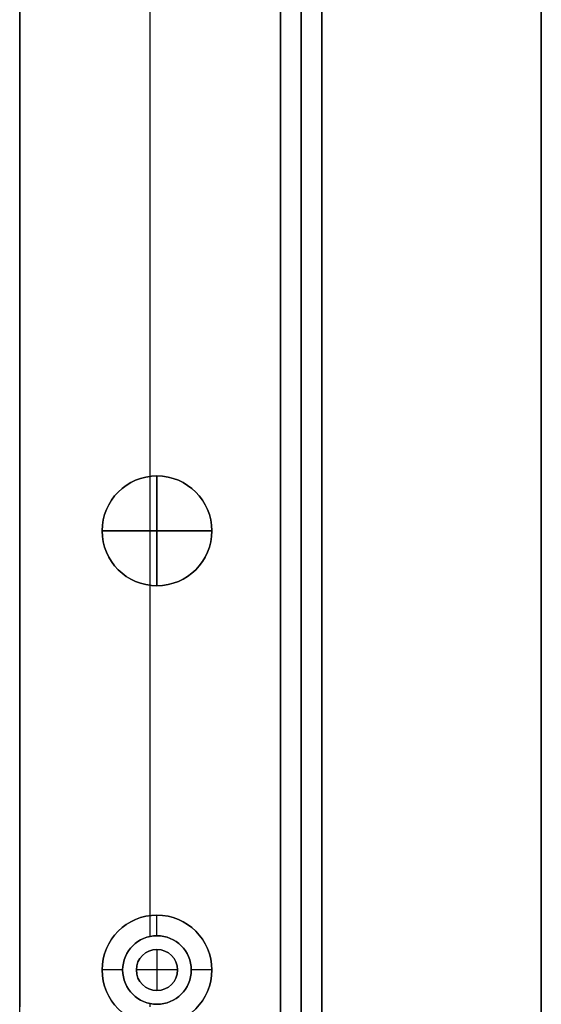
# Model space of a CAD drawing. Header units: millimetres. Extents: x -9 to 841, y -464 to 386.
# Tile 17 of 24: x 803 to 841, y -330 to -258. Entities that reach past the tile are written whole.
import ezdxf

# ---------------------------------------------------------------- set-up
doc = ezdxf.new("R2010")
doc.units = ezdxf.units.MM
doc.header["$MEASUREMENT"] = 0

msp = doc.modelspace()

# ---------------------------------------------------------------- linework, layer by layer
for p, q in [((840.91, -446.55, 8.998), (840.91, 367.65, 8.998)), ((821.91, -405.145, -36.502), (821.91, 326.245, -36.502)), ((802.91, -397.275, -36.502), (802.91, 318.375, -36.502)), ((821.91, 265.4, -20.502), (821.91, -344.6, -20.502)), ((823.41, -344.6, -40.502), (823.41, 265.4, -40.502)), ((823.41, 265.4, -0.502), (823.41, -344.6, -0.502)), ((824.91, 265.4, -20.502), (824.91, -344.6, -20.502)), ((812.41, -323.482, -72.502), (812.41, -43.419, -72.502)), ((812.41, -291.482, -0.502), (812.41, -75.419, -0.502)), ((812.91, -291.45, -22.502), (812.91, -291.45, -0.502)), ((812.91, -299.45, -22.502), (812.91, -291.45, -22.502)), ((812.91, -291.45, 11.498), (812.91, -291.45, -0.502)), ((812.91, -291.45, 11.498), (812.91, -299.45, 11.498)), ((808.91, -295.45, -22.502), (808.91, -295.45, -0.502)), ((808.91, -295.45, -22.502), (816.91, -295.45, -22.502)), ((808.91, -295.45, 11.498), (808.91, -295.45, -0.502)), ((816.91, -295.45, 11.498), (808.91, -295.45, 11.498)), ((816.91, -295.45, -22.502), (816.91, -295.45, -0.502)), ((816.91, -295.45, 11.498), (816.91, -295.45, -0.502)), ((812.41, -325.001, -0.502), (812.41, -299.419, -0.502)), ((812.91, -299.45, -22.502), (812.91, -299.45, -0.502)), ((812.91, -299.45, 11.498), (812.91, -299.45, -0.502)), ((812.91, -323.45, -35.502), (812.91, -323.45, -72.502)), ((812.91, -324.95, -35.502), (812.91, -323.45, -35.502)), ((812.91, -324.95, -0.502), (812.91, -324.95, -35.502)), ((812.91, -325.95, 2.498), (812.91, -325.95, -0.502)), ((812.91, -325.95, 2.498), (812.91, -328.95, 2.498)), ((810.41, -327.45, -35.502), (808.91, -327.45, -35.502)), ((808.91, -327.45, -35.502), (808.91, -327.45, -72.502)), ((810.41, -327.45, -0.502), (810.41, -327.45, -35.502)), ((811.41, -327.45, 2.498), (811.41, -327.45, -0.502)), ((814.41, -327.45, 2.498), (811.41, -327.45, 2.498)), ((814.41, -327.45, 2.498), (814.41, -327.45, -0.502)), ((816.91, -327.45, -35.502), (815.41, -327.45, -35.502)), ((815.41, -327.45, -0.502), (815.41, -327.45, -35.502)), ((816.91, -327.45, -35.502), (816.91, -327.45, -72.502)), ((812.91, -328.95, 2.498), (812.91, -328.95, -0.502)), ((812.41, -330.145, -0.502), (812.41, -329.9, -0.502)), ((812.91, -329.95, -0.502), (812.91, -329.95, -35.502))]:
    msp.add_line(p, q)
for centre, radius in [((812.91, -295.45, -11.502), 4), ((812.91, -295.45, 5.498), 4), ((812.91, -327.45, -54.002), 4), ((812.91, -327.45, -18.002), 2.5), ((812.91, -327.45, 0.998), 1.5)]:
    msp.add_circle(centre, radius)
for centre, radius, start, end in [((812.91, -295.45, -0.502), 4, 90, 270), ((812.91, -295.45, -22.502), 4, 90, 270), ((812.91, -295.45, -0.502), 4, 0, 180), ((812.91, -295.45, 11.498), 4, 0, 180), ((812.91, -295.45, -0.502), 4, 270, 90), ((812.91, -295.45, -22.502), 4, 270, 90), ((812.91, -295.45, -0.502), 4, 180, 0), ((812.91, -295.45, 11.498), 4, 180, 0), ((812.91, -327.45, -72.502), 4, 90, 270), ((812.91, -327.45, -35.502), 4, 90, 270), ((812.91, -327.45, -72.502), 4, 270, 90), ((812.91, -327.45, -35.502), 4, 270, 90), ((812.91, -327.45, -0.502), 2.5, 90, 270), ((812.91, -327.45, -35.502), 2.5, 90, 270), ((812.91, -327.45, -0.502), 2.5, 270, 90), ((812.91, -327.45, -35.502), 2.5, 270, 90), ((812.91, -327.45, -0.502), 1.5, 0, 180), ((812.91, -327.45, 2.498), 1.5, 0, 180), ((812.91, -327.45, -0.502), 1.5, 180, 360), ((812.91, -327.45, 2.498), 1.5, 180, 0)]:
    msp.add_arc(centre, radius, start, end)
for points in [[(840.91, 367.65, -0.502), (840.91, -39.45, -0.502), (840.91, -446.55, -0.502)], [(840.91, -446.55, 18.498), (840.91, -39.45, 18.498), (840.91, 367.65, 18.498)], [(821.91, -405.145, -72.502), (821.91, -39.45, -72.502), (821.91, 326.245, -72.502)], [(802.91, -397.275, -72.502), (802.91, -39.45, -72.502), (802.91, 318.375, -72.502)], [(821.91, -344.6, -40.502), (821.91, -39.6, -40.502), (821.91, 265.4, -40.502)], [(821.91, 265.4, -0.502), (821.91, -39.6, -0.502), (821.91, -344.6, -0.502)], [(824.91, 265.4, -40.502), (824.91, -39.6, -40.502), (824.91, -344.6, -40.502)], [(824.91, -344.6, -0.502), (824.91, -39.6, -0.502), (824.91, 265.4, -0.502)], [(802.91, 251.245, -0.502), (802.91, -39.45, -0.502), (802.91, -330.145, -0.502)], [(821.91, 251.245, -0.502), (821.91, -39.45, -0.502), (821.91, -330.145, -0.502)]]:
    msp.add_open_spline(points, degree=2)

doc.saveas('drawing.dxf')
